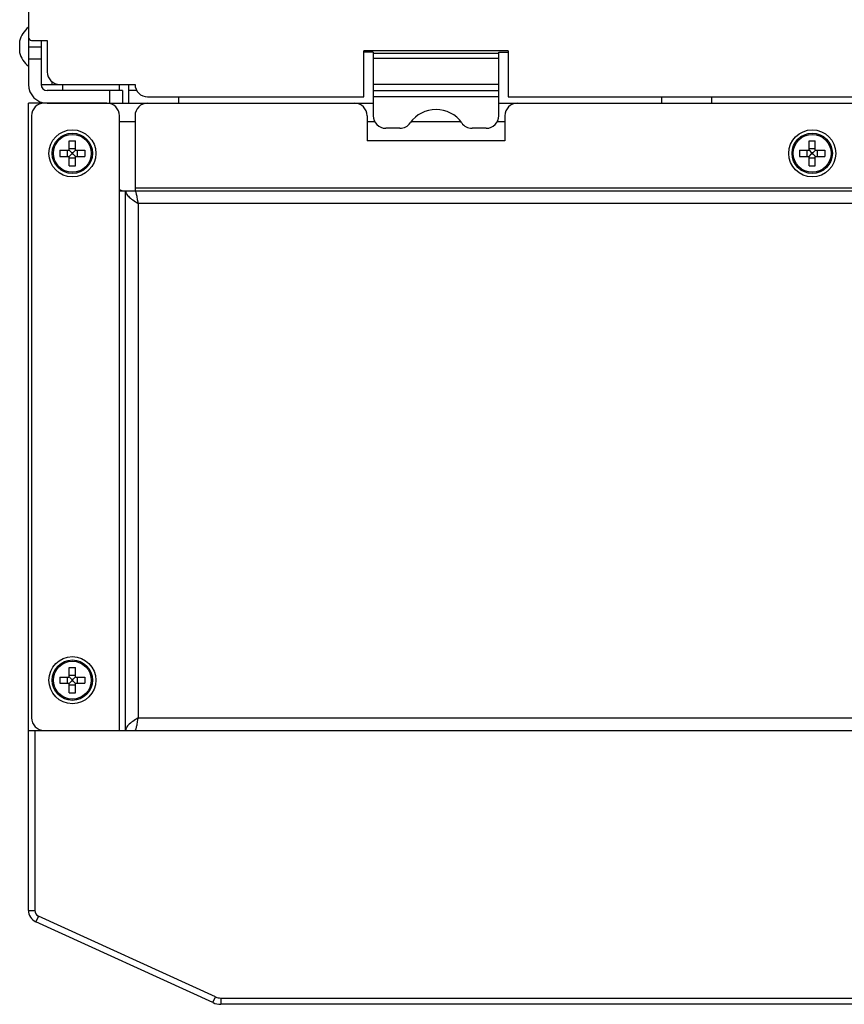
# Model space of a CAD drawing. Header units: millimetres. Extents: x 1158 to 2229, y -395 to 862.
# Tile 2 of 52: x 1580 to 1712, y -379 to -222. Entities that reach past the tile are written whole.
import ezdxf

# ---------------------------------------------------------------- set-up
doc = ezdxf.new("R2010")
doc.units = ezdxf.units.MM
doc.header["$LTSCALE"] = 30.734
doc.layers.get('0').update_dxf_attribs({"linetype": 'CONTINUOUS'})

msp = doc.modelspace()

# ---------------------------------------------------------------- linework, layer by layer
for p, q in [((1581.49, -195.79), (1581.49, -224.79)), ((1580.09, -227.19), (1580.09, -225.39)), ((1581.49, -224.79), (1581.49, -232.29)), ((1581.99, -225.29), (1584.49, -225.29)), ((1583.49, -225.29), (1583.49, -232.29)), ((1584.49, -225.29), (1584.49, -230.29)), ((1581.49, -226.29), (1583.49, -226.29)), ((1634.99, -234.29), (1634.99, -226.96)), ((1657.99, -226.96), (1634.99, -226.96)), ((1636.49, -227.15), (1634.99, -227.15)), ((1636.49, -227.15), (1636.49, -237.29)), ((1636.49, -227.29), (1656.49, -227.29)), ((1656.49, -237.29), (1656.49, -227.15)), ((1656.49, -227.15), (1657.99, -227.15)), ((1657.99, -226.96), (1657.99, -234.29)), ((1583.49, -228.29), (1581.49, -228.29)), ((1656.49, -228.19), (1636.49, -228.19)), ((1583.49, -232.29), (1586.49, -232.29)), ((1585.19, -231.81), (1585.19, -232.29)), ((1586.49, -232.29), (1598.49, -232.29)), ((1586.99, -233.29), (1586.99, -232.29)), ((1595.99, -233.29), (1595.99, -232.29)), ((1597.49, -233.29), (1597.49, -232.29)), ((1636.49, -232.26), (1656.49, -232.26)), ((1596.49, -233.29), (1584.49, -233.29)), ((1594.49, -235.29), (1594.49, -233.29)), ((1596.49, -233.29), (1596.49, -235.29)), ((1597.49, -235.29), (1597.49, -233.29)), ((1597.49, -235.29), (1597.49, -233.29)), ((1598.76, -233.29), (1597.49, -233.29)), ((1598.76, -233.29), (1597.49, -233.29)), ((1636.49, -233.29), (1656.49, -233.29)), ((1581.49, -335.29), (1581.49, -235.29)), ((1583.99, -235.29), (1581.49, -235.29)), ((1583.49, -235.29), (1583.49, -235.35)), ((1593.99, -235.29), (1583.99, -235.29)), ((1584.49, -235.29), (1596.49, -235.29)), ((1594.89, -235.29), (1594.89, -235.5)), ((1596.49, -235.29), (1600.49, -235.29)), ((1600.49, -234.29), (1634.99, -234.29)), ((1600.49, -235.29), (1633.49, -235.29)), ((1605.49, -235.29), (1605.49, -234.29)), ((1605.49, -235.29), (1605.49, -234.29)), ((1633.49, -235.29), (1636.49, -235.29)), ((1656.49, -234.29), (1636.49, -234.29)), ((1656.49, -235.29), (1659.49, -235.29)), ((1657.99, -234.29), (1754.99, -234.29)), ((1659.49, -235.29), (1753.49, -235.29)), ((1682.49, -235.29), (1682.49, -234.29)), ((1682.49, -235.29), (1682.49, -234.29)), ((1690.49, -235.29), (1690.49, -234.29)), ((1690.49, -235.29), (1690.49, -234.29)), ((1581.99, -237.29), (1581.99, -333.29)), ((1595.99, -249.29), (1595.99, -237.29)), ((1598.49, -238.29), (1595.99, -238.29)), ((1598.49, -237.29), (1598.49, -249.29)), ((1635.49, -237.29), (1635.49, -241.29)), ((1636.76, -238.29), (1635.49, -238.29)), ((1650.48, -238.29), (1642.49, -238.29)), ((1657.49, -238.29), (1656.22, -238.29)), ((1657.49, -237.29), (1657.49, -241.29)), ((1640.74, -239.29), (1638.49, -239.29)), ((1654.49, -239.29), (1652.23, -239.29)), ((1587.99, -242.75), (1587.99, -241.29)), ((1587.99, -241.29), (1588.99, -241.29)), ((1588.99, -242.75), (1588.99, -241.29)), ((1657.49, -241.29), (1635.49, -241.29)), ((1705.99, -242.75), (1705.99, -241.29)), ((1705.99, -241.29), (1706.99, -241.29)), ((1706.99, -242.75), (1706.99, -241.29)), ((1586.49, -242.79), (1586.49, -243.79)), ((1586.49, -242.79), (1587.95, -242.79)), ((1587.7, -243.79), (1587.7, -242.79)), ((1587.98, -242.78), (1588.39, -243.19)), ((1587.99, -242.5), (1588.99, -242.5)), ((1588.39, -243.19), (1588.39, -243.38)), ((1588.58, -243.19), (1588.39, -243.19)), ((1589, -242.78), (1588.58, -243.19)), ((1588.58, -243.38), (1588.58, -243.19)), ((1589.03, -242.79), (1590.49, -242.79)), ((1589.27, -242.79), (1589.27, -243.79)), ((1590.49, -242.79), (1590.49, -243.79)), ((1704.49, -242.79), (1704.49, -243.79)), ((1704.49, -242.79), (1705.95, -242.79)), ((1705.7, -243.79), (1705.7, -242.79)), ((1705.98, -242.78), (1706.39, -243.19)), ((1705.99, -242.5), (1706.99, -242.5)), ((1706.39, -243.19), (1706.39, -243.38)), ((1706.58, -243.19), (1706.39, -243.19)), ((1707, -242.78), (1706.58, -243.19)), ((1706.58, -243.38), (1706.58, -243.19)), ((1707.03, -242.79), (1708.49, -242.79)), ((1707.27, -242.79), (1707.27, -243.79)), ((1708.49, -242.79), (1708.49, -243.79)), ((1586.49, -243.79), (1587.95, -243.79)), ((1587.98, -243.8), (1588.39, -243.38)), ((1587.99, -245.29), (1587.99, -243.83)), ((1588.99, -244.07), (1587.99, -244.07)), ((1588.39, -243.38), (1588.58, -243.38)), ((1589, -243.8), (1588.58, -243.38)), ((1588.99, -245.29), (1588.99, -243.83)), ((1589.03, -243.79), (1590.49, -243.79)), ((1704.49, -243.79), (1705.95, -243.79)), ((1705.98, -243.8), (1706.39, -243.38)), ((1705.99, -245.29), (1705.99, -243.83)), ((1706.99, -244.07), (1705.99, -244.07)), ((1706.39, -243.38), (1706.58, -243.38)), ((1707, -243.8), (1706.58, -243.38)), ((1706.99, -245.29), (1706.99, -243.83)), ((1707.03, -243.79), (1708.49, -243.79)), ((1587.99, -245.29), (1588.99, -245.29)), ((1705.99, -245.29), (1706.99, -245.29)), ((1595.99, -335.29), (1595.99, -249.29)), ((1595.99, -249.29), (1816.99, -249.29)), ((1596.99, -335.29), (1596.99, -249.29)), ((1598.49, -248.79), (1814.49, -248.79)), ((1598.99, -251.29), (1598.99, -333.29)), ((1813.99, -251.29), (1598.99, -251.29)), ((1587.99, -326.75), (1587.99, -325.29)), ((1587.99, -325.29), (1588.99, -325.29)), ((1587.99, -326.5), (1588.99, -326.5)), ((1588.99, -326.75), (1588.99, -325.29)), ((1586.49, -326.79), (1586.49, -327.79)), ((1586.49, -326.79), (1587.95, -326.79)), ((1586.49, -327.79), (1587.95, -327.79)), ((1587.7, -327.79), (1587.7, -326.79)), ((1587.98, -326.78), (1588.39, -327.19)), ((1587.98, -327.8), (1588.39, -327.38)), ((1587.99, -329.29), (1587.99, -327.83)), ((1588.99, -328.07), (1587.99, -328.07)), ((1588.39, -327.19), (1588.39, -327.38)), ((1588.58, -327.19), (1588.39, -327.19)), ((1588.39, -327.38), (1588.58, -327.38)), ((1589, -326.78), (1588.58, -327.19)), ((1588.58, -327.38), (1588.58, -327.19)), ((1589, -327.8), (1588.58, -327.38)), ((1588.99, -329.29), (1588.99, -327.83)), ((1589.03, -326.79), (1590.49, -326.79)), ((1589.03, -327.79), (1590.49, -327.79)), ((1589.27, -326.79), (1589.27, -327.79)), ((1590.49, -326.79), (1590.49, -327.79)), ((1587.99, -329.29), (1588.99, -329.29)), ((1598.99, -333.29), (1813.99, -333.29)), ((1581.49, -364), (1581.49, -335.29)), ((1581.49, -335.29), (1595.99, -335.29)), ((1582.49, -335.29), (1582.49, -364)), ((1583.49, -335.22), (1583.49, -335.29)), ((1583.99, -335.29), (1828.99, -335.29)), ((1581.49, -364), (1582.49, -364)), ((1583.07, -364.91), (1582.66, -365.82)), ((1611.34, -377.79), (1583.07, -364.91)), ((1610.92, -378.7), (1582.66, -365.82)), ((1610.92, -378.7), (1611.34, -377.79)), ((1612.17, -377.97), (1712.99, -377.97)), ((1612.17, -377.97), (1612.17, -378.97)), ((1712.99, -378.97), (1612.17, -378.97))]:
    msp.add_line(p, q)
for points in [[(1596.99, -249.29), (1597, -249.43), (1597.04, -249.57), (1597.1, -249.72), (1597.19, -249.86), (1597.29, -250), (1597.42, -250.14), (1597.57, -250.29), (1597.74, -250.43), (1597.92, -250.57), (1598.12, -250.72), (1598.33, -250.86)], [(1598.89, -250.71), (1598.86, -250.52), (1598.83, -250.34), (1598.8, -250.18), (1598.77, -250.02), (1598.74, -249.87), (1598.71, -249.74), (1598.67, -249.62), (1598.64, -249.52), (1598.61, -249.44), (1598.58, -249.37), (1598.55, -249.33), (1598.52, -249.3), (1598.49, -249.29)], [(1598.33, -250.86), (1598.54, -251), (1598.76, -251.14), (1598.99, -251.29)], [(1598.99, -251.29), (1598.96, -251.09), (1598.89, -250.71)], [(1598.54, -333.57), (1598.33, -333.72), (1598.12, -333.86), (1597.92, -334), (1597.74, -334.14), (1597.57, -334.29), (1597.42, -334.43), (1597.29, -334.57), (1597.19, -334.72), (1597.1, -334.86), (1597.04, -335), (1597, -335.14), (1596.99, -335.29)], [(1598.49, -335.29), (1598.52, -335.28), (1598.55, -335.25), (1598.58, -335.2), (1598.61, -335.14), (1598.64, -335.05), (1598.67, -334.95), (1598.71, -334.83), (1598.74, -334.7), (1598.77, -334.56), (1598.8, -334.4), (1598.83, -334.23), (1598.86, -334.05), (1598.89, -333.87), (1598.92, -333.68), (1598.99, -333.29)], [(1598.99, -333.29), (1598.76, -333.43), (1598.54, -333.57)]]:
    msp.add_lwpolyline(points)
for centre, radius in [((1588.49, -243.29), 3.75), ((1588.49, -243.29), 3.22), ((1706.49, -243.29), 3.75), ((1706.49, -243.29), 3.22), ((1588.49, -243.29), 3.02), ((1706.49, -243.29), 3.02), ((1588.49, -327.29), 3.75), ((1588.49, -327.29), 3.22), ((1588.49, -327.29), 3.02)]:
    msp.add_circle(centre, radius)
for centre, radius, start, end in [((1583.97, -226.29), 3.99, 128.5621, 166.9644), ((1581.99, -224.79), 0.5, 180, 270), ((1583.97, -226.29), 3.99, 193.0357, 231.4379), ((1586.49, -230.29), 2, 180, 270), ((1584.49, -232.29), 3, 180, 270), ((1584.49, -232.29), 1, 180, 270), ((1600.49, -232.29), 2, 180, 270), ((1583.99, -237.29), 2, 90, 180), ((1593.99, -237.29), 2, 0, 90), ((1600.49, -237.29), 2, 90, 180), ((1633.49, -237.29), 2, 0, 90), ((1659.49, -237.29), 2, 90, 180), ((1646.49, -241.29), 5, 34.8499, 145.1501), ((1638.49, -237.29), 2, 180, 270), ((1640.74, -237.29), 2, 270, 325.1501), ((1652.23, -237.29), 2, 214.8499, 270), ((1654.49, -237.29), 2, 270, 360), ((1587.95, -242.75), 0.04, 270, 360), ((1589.03, -242.75), 0.04, 180, 270), ((1705.95, -242.75), 0.04, 270, 360), ((1707.03, -242.75), 0.04, 180, 270), ((1587.95, -243.83), 0.04, 0, 90), ((1589.03, -243.83), 0.04, 90, 180), ((1705.95, -243.83), 0.04, 0, 90), ((1707.03, -243.83), 0.04, 90, 180), ((1596.89, -247.29), 2, 243.2428, 270), ((1587.95, -326.75), 0.04, 270, 360), ((1587.95, -327.83), 0.04, 0, 90), ((1589.03, -326.75), 0.04, 180, 270), ((1589.03, -327.83), 0.04, 90, 180), ((1583.99, -333.29), 2, 180, 270), ((1583.49, -364), 2, 180, 245.5), ((1583.49, -364), 1, 180, 245.5), ((1612.17, -375.97), 2, 245.5, 270), ((1612.17, -375.97), 3, 245.5, 270)]:
    msp.add_arc(centre, radius, start, end)

doc.saveas('drawing.dxf')
